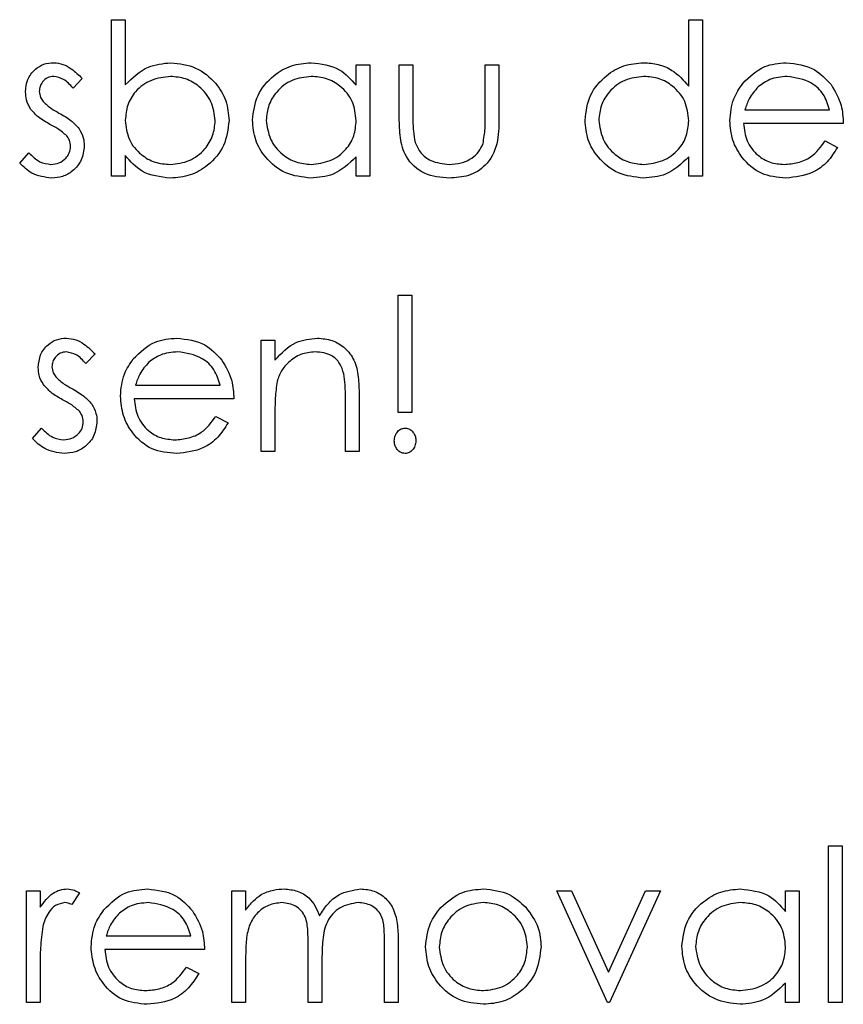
# Model space of a CAD drawing. Header units: millimetres. Extents: x 0 to 2100, y 0 to 1485.
# Tile 24 of 43: x 1445 to 1499, y 805 to 869. Entities that reach past the tile are written whole.
import ezdxf

# ---------------------------------------------------------------- set-up
doc = ezdxf.new("R2010")
doc.units = ezdxf.units.MM
doc.header["$LTSCALE"] = 5

msp = doc.modelspace()

# ---------------------------------------------------------------- linework, layer by layer
at = {"color": 7, "linetype": 'Continuous', "lineweight": 25}
for p, q in [((1451.056, 869.395), (1451.953, 869.395)), ((1451.056, 859.138), (1451.056, 869.395)), ((1451.953, 869.395), (1451.953, 865.12)), ((1488.876, 865.032), (1488.876, 869.395)), ((1488.876, 869.395), (1489.774, 869.395)), ((1489.774, 869.395), (1489.774, 859.138)), ((1467.081, 865.094), (1467.081, 866.446)), ((1467.081, 866.446), (1467.979, 866.446)), ((1467.979, 866.446), (1467.979, 859.138)), ((1469.902, 866.446), (1470.799, 866.446)), ((1469.902, 862.954), (1469.902, 866.446)), ((1470.799, 866.446), (1470.799, 863.057)), ((1475.543, 866.446), (1476.44, 866.446)), ((1475.543, 863.057), (1475.543, 866.446)), ((1476.44, 866.446), (1476.44, 862.888)), ((1449.133, 865.534), (1448.524, 864.907)), ((1492.56, 863.497), (1498.107, 863.497)), ((1499.005, 862.6), (1492.466, 862.6)), ((1497.823, 861.446), (1498.62, 861.027)), ((1445.03, 860), (1445.625, 860.677)), ((1451.953, 860.49), (1451.953, 859.138)), ((1467.081, 859.138), (1467.081, 860.402)), ((1488.876, 859.138), (1488.876, 860.402)), ((1451.953, 859.138), (1451.056, 859.138)), ((1467.979, 859.138), (1467.081, 859.138)), ((1489.774, 859.138), (1488.876, 859.138)), ((1469.838, 843.651), (1469.838, 851.343)), ((1469.838, 851.343), (1470.735, 851.343)), ((1470.735, 851.343), (1470.735, 843.651)), ((1460.864, 848.395), (1461.761, 848.395)), ((1460.864, 841.087), (1460.864, 848.395)), ((1461.761, 848.395), (1461.761, 847.077)), ((1449.966, 847.483), (1449.357, 846.856)), ((1452.624, 845.446), (1458.171, 845.446)), ((1467.274, 844.819), (1467.274, 841.087)), ((1459.069, 844.548), (1452.53, 844.548)), ((1466.376, 841.087), (1466.376, 844.524)), ((1461.761, 843.729), (1461.761, 841.087)), ((1470.735, 843.651), (1469.838, 843.651)), ((1457.887, 843.395), (1458.684, 842.976)), ((1445.864, 841.948), (1446.458, 842.625)), ((1461.761, 841.087), (1460.864, 841.087)), ((1467.274, 841.087), (1466.376, 841.087)), ((1498.043, 815.241), (1498.94, 815.241)), ((1498.043, 804.984), (1498.043, 815.241)), ((1498.94, 815.241), (1498.94, 804.984)), ((1445.479, 812.292), (1446.376, 812.292)), ((1445.479, 804.984), (1445.479, 812.292)), ((1446.376, 812.292), (1446.376, 811.216)), ((1448.94, 812.17), (1448.448, 811.393)), ((1458.94, 812.292), (1459.838, 812.292)), ((1458.94, 804.984), (1458.94, 812.292)), ((1459.838, 812.292), (1459.838, 811.022)), ((1480.222, 812.292), (1481.194, 812.292)), ((1483.556, 804.984), (1480.222, 812.292)), ((1481.194, 812.292), (1483.62, 806.972)), ((1483.62, 806.972), (1486.046, 812.292)), ((1487.017, 812.292), (1483.684, 804.984)), ((1486.046, 812.292), (1487.017, 812.292)), ((1495.222, 810.94), (1495.222, 812.292)), ((1495.222, 812.292), (1496.12, 812.292)), ((1496.12, 812.292), (1496.12, 804.984)), ((1450.701, 809.343), (1456.248, 809.343)), ((1463.94, 804.984), (1463.94, 808.7)), ((1468.94, 804.984), (1468.94, 808.947)), ((1469.838, 808.943), (1469.838, 804.984)), ((1457.146, 808.446), (1450.607, 808.446)), ((1459.838, 808.059), (1459.838, 804.984)), ((1446.376, 807.44), (1446.376, 804.984)), ((1464.838, 807.827), (1464.838, 804.984)), ((1455.964, 807.292), (1456.761, 806.873)), ((1495.222, 804.984), (1495.222, 806.248)), ((1446.376, 804.984), (1445.479, 804.984)), ((1459.838, 804.984), (1458.94, 804.984)), ((1464.838, 804.984), (1463.94, 804.984)), ((1469.838, 804.984), (1468.94, 804.984)), ((1483.684, 804.984), (1483.556, 804.984)), ((1496.12, 804.984), (1495.222, 804.984)), ((1498.94, 804.984), (1498.043, 804.984))]:
    msp.add_line(p, q, dxfattribs=at)
for points, knots in [([(1445.415, 864.657), (1445.441, 864.937), (1445.495, 865.496), (1445.98, 866.138), (1446.603, 866.521), (1447.042, 866.556), (1447.262, 866.574)], [0, 0, 0, 0, 0.279983, 0.559474, 0.779608, 1, 1, 1, 1]), ([(1447.262, 866.574), (1447.467, 866.551), (1447.878, 866.505), (1448.53, 866.136), (1448.904, 865.763), (1449.133, 865.534)], [0, 0, 0, 0, 0.279553, 0.559703, 1, 1, 1, 1]), ([(1451.953, 865.12), (1452.422, 865.583), (1453.26, 866.41), (1454.422, 866.524), (1454.934, 866.574)], [0, 0, 0, 0, 0.559294, 1, 1, 1, 1]), ([(1454.934, 866.574), (1455.496, 866.509), (1456.619, 866.378), (1457.861, 865.345), (1458.634, 864.102), (1458.71, 863.22), (1458.748, 862.778)], [0, 0, 0, 0, 0.2795765, 0.5593339, 0.7796045, 1, 1, 1, 1]), ([(1460.287, 862.812), (1460.356, 863.372), (1460.495, 864.493), (1461.554, 865.712), (1462.804, 866.461), (1463.684, 866.537), (1464.125, 866.574)], [0, 0, 0, 0, 0.279413, 0.559191, 0.779548, 1, 1, 1, 1]), ([(1464.125, 866.574), (1464.784, 866.499), (1465.963, 866.365), (1466.739, 865.483), (1467.081, 865.094)], [0, 0, 0, 0, 0.558998, 1, 1, 1, 1]), ([(1482.081, 862.812), (1482.151, 863.372), (1482.29, 864.493), (1483.349, 865.712), (1484.599, 866.461), (1485.479, 866.537), (1485.92, 866.574)], [0, 0, 0, 0, 0.2794126, 0.5591913, 0.7795483, 1, 1, 1, 1]), ([(1485.92, 866.574), (1486.243, 866.553), (1486.891, 866.509), (1487.982, 866.047), (1488.537, 865.417), (1488.876, 865.032)], [0, 0, 0, 0, 0.280539, 0.560795, 1, 1, 1, 1]), ([(1492.41, 865.212), (1492.859, 865.654), (1493.662, 866.444), (1494.775, 866.534), (1495.267, 866.574)], [0, 0, 0, 0, 0.558578, 1, 1, 1, 1]), ([(1495.267, 866.574), (1495.916, 866.498), (1497.077, 866.363), (1497.863, 865.511), (1498.209, 865.136)], [0, 0, 0, 0, 0.5589523, 1, 1, 1, 1]), ([(1447.262, 865.677), (1447.12, 865.658), (1446.836, 865.62), (1446.531, 865.346), (1446.343, 865.028), (1446.323, 864.805), (1446.312, 864.693)], [0, 0, 0, 0, 0.279282, 0.559073, 0.779539, 1, 1, 1, 1]), ([(1448.524, 864.907), (1448.331, 865.128), (1447.988, 865.521), (1447.483, 865.629), (1447.262, 865.677)], [0, 0, 0, 0, 0.562045, 1, 1, 1, 1]), ([(1454.912, 865.677), (1454.483, 865.624), (1453.626, 865.518), (1452.626, 864.787), (1452.041, 863.821), (1451.982, 863.144), (1451.953, 862.806)], [0, 0, 0, 0, 0.279794, 0.559484, 0.779607, 1, 1, 1, 1]), ([(1457.851, 862.778), (1457.79, 863.204), (1457.668, 864.057), (1456.886, 865.012), (1455.921, 865.578), (1455.248, 865.644), (1454.912, 865.677)], [0, 0, 0, 0, 0.279403, 0.559104, 0.779552, 1, 1, 1, 1]), ([(1464.137, 865.677), (1463.708, 865.627), (1462.851, 865.528), (1461.879, 864.764), (1461.293, 863.81), (1461.22, 863.138), (1461.184, 862.802)], [0, 0, 0, 0, 0.279776, 0.559296, 0.779727, 1, 1, 1, 1]), ([(1467.081, 862.776), (1467.034, 863.209), (1466.938, 864.076), (1466.13, 865.029), (1465.156, 865.596), (1464.477, 865.65), (1464.137, 865.677)], [0, 0, 0, 0, 0.2796602, 0.5592103, 0.7794872, 1, 1, 1, 1]), ([(1485.932, 865.677), (1485.503, 865.627), (1484.646, 865.528), (1483.674, 864.764), (1483.088, 863.81), (1483.015, 863.138), (1482.979, 862.802)], [0, 0, 0, 0, 0.279776, 0.559296, 0.779727, 1, 1, 1, 1]), ([(1488.876, 862.776), (1488.828, 863.209), (1488.733, 864.076), (1487.925, 865.029), (1486.951, 865.596), (1486.272, 865.65), (1485.932, 865.677)], [0, 0, 0, 0, 0.27966, 0.55921, 0.779487, 1, 1, 1, 1]), ([(1495.313, 865.677), (1494.925, 865.642), (1494.232, 865.581), (1493.675, 865.172), (1493.43, 864.992)], [0, 0, 0, 0, 0.559502, 1, 1, 1, 1]), ([(1498.107, 863.497), (1497.997, 863.841), (1497.778, 864.528), (1496.801, 865.45), (1495.877, 865.591), (1495.313, 865.677)], [0, 0, 0, 0, 0.2813061, 0.5615347, 1, 1, 1, 1]), ([(1491.569, 862.772), (1491.613, 863.268), (1491.693, 864.156), (1492.191, 864.889), (1492.41, 865.212)], [0, 0, 0, 0, 0.559427, 1, 1, 1, 1]), ([(1493.43, 864.992), (1493.212, 864.745), (1492.821, 864.303), (1492.64, 863.744), (1492.56, 863.497)], [0, 0, 0, 0, 0.558814, 1, 1, 1, 1]), ([(1498.209, 865.136), (1498.47, 864.696), (1498.935, 863.91), (1498.983, 863.001), (1499.005, 862.6)], [0, 0, 0, 0, 0.558897, 1, 1, 1, 1]), ([(1445.749, 863.531), (1445.64, 863.728), (1445.446, 864.081), (1445.424, 864.481), (1445.415, 864.657)], [0, 0, 0, 0, 0.559564, 1, 1, 1, 1]), ([(1446.312, 864.693), (1446.329, 864.558), (1446.358, 864.315), (1446.499, 864.117), (1446.561, 864.03)], [0, 0, 0, 0, 0.559054, 1, 1, 1, 1]), ([(1447.009, 862.534), (1446.743, 862.682), (1446.268, 862.947), (1445.908, 863.353), (1445.749, 863.531)], [0, 0, 0, 0, 0.560659, 1, 1, 1, 1]), ([(1446.561, 864.03), (1446.739, 863.867), (1447.057, 863.574), (1447.437, 863.368), (1447.604, 863.277)], [0, 0, 0, 0, 0.559019, 1, 1, 1, 1]), ([(1447.604, 863.277), (1447.88, 863.122), (1448.372, 862.847), (1448.753, 862.433), (1448.92, 862.251)], [0, 0, 0, 0, 0.560664, 1, 1, 1, 1]), ([(1473.177, 859.01), (1472.621, 859.056), (1471.514, 859.148), (1470.299, 860.271), (1469.932, 861.659), (1469.912, 862.522), (1469.902, 862.954)], [0, 0, 0, 0, 0.280028, 0.55793, 0.778374, 1, 1, 1, 1]), ([(1470.799, 863.057), (1470.798, 862.735), (1470.797, 862.161), (1470.897, 861.596), (1470.942, 861.348)], [0, 0, 0, 0, 0.560377, 1, 1, 1, 1]), ([(1476.44, 862.888), (1476.432, 862.342), (1476.416, 861.257), (1475.712, 859.833), (1474.462, 859.091), (1473.606, 859.037), (1473.177, 859.01)], [0, 0, 0, 0, 0.2815068, 0.559595, 0.7793015, 1, 1, 1, 1]), ([(1475.395, 861.276), (1475.449, 861.606), (1475.547, 862.196), (1475.544, 862.793), (1475.543, 863.057)], [0, 0, 0, 0, 0.559371, 1, 1, 1, 1]), ([(1448.117, 861.78), (1447.926, 861.943), (1447.583, 862.235), (1447.185, 862.442), (1447.009, 862.534)], [0, 0, 0, 0, 0.559093, 1, 1, 1, 1]), ([(1448.92, 862.251), (1449.031, 862.054), (1449.228, 861.701), (1449.251, 861.299), (1449.261, 861.121)], [0, 0, 0, 0, 0.559491, 1, 1, 1, 1]), ([(1451.953, 862.806), (1452.001, 862.373), (1452.097, 861.507), (1452.904, 860.553), (1453.879, 859.989), (1454.558, 859.935), (1454.898, 859.907)], [0, 0, 0, 0, 0.2796503, 0.5592294, 0.7795086, 1, 1, 1, 1]), ([(1454.898, 859.907), (1455.326, 859.957), (1456.182, 860.057), (1457.155, 860.817), (1457.74, 861.771), (1457.814, 862.442), (1457.851, 862.778)], [0, 0, 0, 0, 0.2797506, 0.5592753, 0.7797451, 1, 1, 1, 1]), ([(1458.748, 862.778), (1458.679, 862.217), (1458.542, 861.094), (1457.481, 859.874), (1456.229, 859.123), (1455.347, 859.048), (1454.906, 859.01)], [0, 0, 0, 0, 0.2794326, 0.5592159, 0.7795587, 1, 1, 1, 1]), ([(1464.097, 859.01), (1463.535, 859.076), (1462.411, 859.207), (1461.168, 860.241), (1460.4, 861.488), (1460.325, 862.371), (1460.287, 862.812)], [0, 0, 0, 0, 0.279573, 0.559333, 0.779589, 1, 1, 1, 1]), ([(1461.184, 862.802), (1461.245, 862.376), (1461.367, 861.522), (1462.153, 860.568), (1463.12, 860.006), (1463.792, 859.94), (1464.129, 859.907)], [0, 0, 0, 0, 0.279407, 0.559141, 0.779571, 1, 1, 1, 1]), ([(1464.129, 859.907), (1464.557, 859.96), (1465.412, 860.065), (1466.412, 860.795), (1466.993, 861.763), (1467.052, 862.438), (1467.081, 862.776)], [0, 0, 0, 0, 0.279776, 0.55938, 0.779613, 1, 1, 1, 1]), ([(1485.892, 859.01), (1485.33, 859.076), (1484.206, 859.207), (1482.963, 860.241), (1482.195, 861.488), (1482.119, 862.371), (1482.081, 862.812)], [0, 0, 0, 0, 0.279573, 0.559333, 0.779589, 1, 1, 1, 1]), ([(1482.979, 862.802), (1483.04, 862.376), (1483.162, 861.522), (1483.947, 860.568), (1484.915, 860.006), (1485.587, 859.94), (1485.924, 859.907)], [0, 0, 0, 0, 0.279407, 0.559141, 0.779571, 1, 1, 1, 1]), ([(1485.924, 859.907), (1486.352, 859.96), (1487.207, 860.065), (1488.207, 860.795), (1488.788, 861.763), (1488.847, 862.438), (1488.876, 862.776)], [0, 0, 0, 0, 0.279776, 0.55938, 0.779613, 1, 1, 1, 1]), ([(1495.245, 859.01), (1494.689, 859.06), (1493.578, 859.16), (1492.384, 860.227), (1491.687, 861.475), (1491.608, 862.34), (1491.569, 862.772)], [0, 0, 0, 0, 0.279879, 0.558846, 0.779451, 1, 1, 1, 1]), ([(1492.466, 862.6), (1492.512, 862.204), (1492.604, 861.413), (1493.311, 860.517), (1494.198, 859.984), (1494.821, 859.933), (1495.132, 859.907)], [0, 0, 0, 0, 0.279963, 0.559359, 0.779526, 1, 1, 1, 1]), ([(1448.364, 861.083), (1448.35, 861.226), (1448.326, 861.48), (1448.181, 861.689), (1448.117, 861.78)], [0, 0, 0, 0, 0.559651, 1, 1, 1, 1]), ([(1447.073, 859.907), (1447.255, 859.926), (1447.619, 859.962), (1448.036, 860.27), (1448.317, 860.655), (1448.348, 860.941), (1448.364, 861.083)], [0, 0, 0, 0, 0.279971, 0.559694, 0.779916, 1, 1, 1, 1]), ([(1449.261, 861.121), (1449.225, 860.807), (1449.152, 860.177), (1448.568, 859.482), (1447.861, 859.068), (1447.367, 859.029), (1447.12, 859.01)], [0, 0, 0, 0, 0.2795505, 0.5592314, 0.7794751, 1, 1, 1, 1]), ([(1470.942, 861.348), (1471.052, 861.103), (1471.273, 860.613), (1472.077, 860.028), (1472.765, 859.953), (1473.185, 859.907)], [0, 0, 0, 0, 0.280117, 0.560544, 1, 1, 1, 1]), ([(1473.185, 859.907), (1473.445, 859.923), (1473.965, 859.953), (1474.631, 860.266), (1475.135, 860.719), (1475.308, 861.09), (1475.395, 861.276)], [0, 0, 0, 0, 0.28027, 0.560007, 0.780074, 1, 1, 1, 1]), ([(1495.132, 859.907), (1495.434, 859.933), (1496.038, 859.985), (1497.065, 860.419), (1497.536, 861.057), (1497.823, 861.446)], [0, 0, 0, 0, 0.280503, 0.560993, 1, 1, 1, 1]), ([(1498.62, 861.027), (1498.415, 860.697), (1498.007, 860.037), (1496.86, 859.186), (1495.856, 859.077), (1495.245, 859.01)], [0, 0, 0, 0, 0.280871, 0.561337, 1, 1, 1, 1]), ([(1445.625, 860.677), (1445.852, 860.445), (1446.257, 860.032), (1446.824, 859.945), (1447.073, 859.907)], [0, 0, 0, 0, 0.560833, 1, 1, 1, 1]), ([(1454.906, 859.01), (1454.248, 859.086), (1453.07, 859.221), (1452.295, 860.102), (1451.953, 860.49)], [0, 0, 0, 0, 0.558987, 1, 1, 1, 1]), ([(1467.081, 860.402), (1466.608, 859.953), (1465.761, 859.148), (1464.606, 859.052), (1464.097, 859.01)], [0, 0, 0, 0, 0.558735, 1, 1, 1, 1]), ([(1488.876, 860.402), (1488.403, 859.953), (1487.556, 859.148), (1486.401, 859.052), (1485.892, 859.01)], [0, 0, 0, 0, 0.5587349, 1, 1, 1, 1]), ([(1447.12, 859.01), (1446.666, 859.069), (1445.856, 859.175), (1445.283, 859.747), (1445.03, 860)], [0, 0, 0, 0, 0.559282, 1, 1, 1, 1]), ([(1446.248, 846.606), (1446.275, 846.886), (1446.328, 847.444), (1446.814, 848.087), (1447.436, 848.47), (1447.875, 848.505), (1448.095, 848.523)], [0, 0, 0, 0, 0.279983, 0.559474, 0.779608, 1, 1, 1, 1]), ([(1448.095, 848.523), (1448.3, 848.5), (1448.711, 848.454), (1449.363, 848.085), (1449.737, 847.711), (1449.966, 847.483)], [0, 0, 0, 0, 0.2795531, 0.5597029, 1, 1, 1, 1]), ([(1452.474, 847.161), (1452.923, 847.602), (1453.726, 848.393), (1454.839, 848.483), (1455.331, 848.523)], [0, 0, 0, 0, 0.558578, 1, 1, 1, 1]), ([(1455.331, 848.523), (1455.98, 848.447), (1457.142, 848.312), (1457.927, 847.46), (1458.273, 847.085)], [0, 0, 0, 0, 0.558952, 1, 1, 1, 1]), ([(1461.761, 847.077), (1462.187, 847.536), (1462.95, 848.358), (1464.055, 848.472), (1464.541, 848.523)], [0, 0, 0, 0, 0.559168, 1, 1, 1, 1]), ([(1464.541, 848.523), (1464.869, 848.494), (1465.524, 848.436), (1466.384, 847.908), (1467.027, 847.066), (1467.249, 845.969), (1467.266, 845.203), (1467.274, 844.819)], [0, 0, 0, 0, 0.186623, 0.373029, 0.559342, 0.779249, 1, 1, 1, 1]), ([(1448.095, 847.625), (1447.953, 847.606), (1447.669, 847.569), (1447.364, 847.294), (1447.177, 846.977), (1447.156, 846.753), (1447.146, 846.642)], [0, 0, 0, 0, 0.279282, 0.559073, 0.779539, 1, 1, 1, 1]), ([(1449.357, 846.856), (1449.164, 847.077), (1448.822, 847.469), (1448.316, 847.578), (1448.095, 847.625)], [0, 0, 0, 0, 0.562045, 1, 1, 1, 1]), ([(1455.377, 847.625), (1454.989, 847.591), (1454.297, 847.53), (1453.739, 847.121), (1453.494, 846.94)], [0, 0, 0, 0, 0.559502, 1, 1, 1, 1]), ([(1458.171, 845.446), (1458.061, 845.79), (1457.842, 846.477), (1456.866, 847.399), (1455.941, 847.54), (1455.377, 847.625)], [0, 0, 0, 0, 0.281306, 0.561535, 1, 1, 1, 1]), ([(1464.385, 847.625), (1464.069, 847.592), (1463.435, 847.525), (1462.691, 847.013), (1462.15, 846.396), (1461.983, 845.925), (1461.899, 845.69)], [0, 0, 0, 0, 0.27956, 0.559336, 0.779684, 1, 1, 1, 1]), ([(1466.27, 846.187), (1466.198, 846.419), (1466.054, 846.883), (1465.406, 847.524), (1464.772, 847.587), (1464.385, 847.625)], [0, 0, 0, 0, 0.281199, 0.561299, 1, 1, 1, 1]), ([(1451.633, 844.721), (1451.677, 845.217), (1451.757, 846.104), (1452.255, 846.838), (1452.474, 847.161)], [0, 0, 0, 0, 0.559427, 1, 1, 1, 1]), ([(1453.494, 846.94), (1453.276, 846.693), (1452.886, 846.251), (1452.704, 845.693), (1452.624, 845.446)], [0, 0, 0, 0, 0.558814, 1, 1, 1, 1]), ([(1458.273, 847.085), (1458.534, 846.645), (1458.999, 845.858), (1459.047, 844.949), (1459.069, 844.548)], [0, 0, 0, 0, 0.558897, 1, 1, 1, 1]), ([(1446.583, 845.48), (1446.474, 845.677), (1446.279, 846.029), (1446.258, 846.43), (1446.248, 846.606)], [0, 0, 0, 0, 0.559564, 1, 1, 1, 1]), ([(1447.146, 846.642), (1447.162, 846.506), (1447.191, 846.264), (1447.332, 846.066), (1447.394, 845.979)], [0, 0, 0, 0, 0.559054, 1, 1, 1, 1]), ([(1466.376, 844.524), (1466.378, 844.836), (1466.382, 845.393), (1466.304, 845.945), (1466.27, 846.187)], [0, 0, 0, 0, 0.560254, 1, 1, 1, 1]), ([(1447.843, 844.482), (1447.576, 844.631), (1447.102, 844.896), (1446.741, 845.302), (1446.583, 845.48)], [0, 0, 0, 0, 0.560659, 1, 1, 1, 1]), ([(1447.394, 845.979), (1447.572, 845.815), (1447.891, 845.523), (1448.27, 845.317), (1448.438, 845.226)], [0, 0, 0, 0, 0.559019, 1, 1, 1, 1]), ([(1461.899, 845.69), (1461.849, 845.326), (1461.76, 844.675), (1461.761, 844.018), (1461.761, 843.729)], [0, 0, 0, 0, 0.559658, 1, 1, 1, 1]), ([(1448.438, 845.226), (1448.713, 845.071), (1449.205, 844.796), (1449.586, 844.382), (1449.754, 844.2)], [0, 0, 0, 0, 0.560664, 1, 1, 1, 1]), ([(1448.95, 843.729), (1448.759, 843.892), (1448.417, 844.183), (1448.018, 844.391), (1447.843, 844.482)], [0, 0, 0, 0, 0.559093, 1, 1, 1, 1]), ([(1449.754, 844.2), (1449.864, 844.002), (1450.062, 843.649), (1450.084, 843.247), (1450.094, 843.07)], [0, 0, 0, 0, 0.5594908, 1, 1, 1, 1]), ([(1455.309, 840.959), (1454.753, 841.009), (1453.642, 841.108), (1452.448, 842.176), (1451.752, 843.423), (1451.672, 844.288), (1451.633, 844.721)], [0, 0, 0, 0, 0.279879, 0.558846, 0.779451, 1, 1, 1, 1]), ([(1452.53, 844.548), (1452.576, 844.153), (1452.668, 843.361), (1453.375, 842.466), (1454.262, 841.933), (1454.885, 841.882), (1455.196, 841.856)], [0, 0, 0, 0, 0.279963, 0.559359, 0.779526, 1, 1, 1, 1]), ([(1449.197, 843.032), (1449.183, 843.174), (1449.159, 843.429), (1449.014, 843.637), (1448.95, 843.729)], [0, 0, 0, 0, 0.559651, 1, 1, 1, 1]), ([(1447.907, 841.856), (1448.089, 841.875), (1448.452, 841.911), (1448.87, 842.219), (1449.151, 842.603), (1449.181, 842.889), (1449.197, 843.032)], [0, 0, 0, 0, 0.279971, 0.559694, 0.779916, 1, 1, 1, 1]), ([(1450.094, 843.07), (1450.058, 842.756), (1449.986, 842.126), (1449.402, 841.431), (1448.695, 841.017), (1448.2, 840.978), (1447.953, 840.959)], [0, 0, 0, 0, 0.2795505, 0.5592314, 0.7794751, 1, 1, 1, 1]), ([(1455.196, 841.856), (1455.498, 841.882), (1456.102, 841.934), (1457.129, 842.368), (1457.6, 843.006), (1457.887, 843.395)], [0, 0, 0, 0, 0.280503, 0.560993, 1, 1, 1, 1]), ([(1458.684, 842.976), (1458.479, 842.646), (1458.071, 841.986), (1456.924, 841.134), (1455.921, 841.025), (1455.309, 840.959)], [0, 0, 0, 0, 0.280871, 0.561337, 1, 1, 1, 1]), ([(1446.458, 842.625), (1446.686, 842.394), (1447.091, 841.981), (1447.658, 841.894), (1447.907, 841.856)], [0, 0, 0, 0, 0.560833, 1, 1, 1, 1]), ([(1469.581, 841.792), (1469.591, 841.906), (1469.611, 842.133), (1469.785, 842.405), (1470.018, 842.594), (1470.197, 842.615), (1470.287, 842.625)], [0, 0, 0, 0, 0.280093, 0.559988, 0.780014, 1, 1, 1, 1]), ([(1470.287, 842.625), (1470.4, 842.607), (1470.628, 842.571), (1470.849, 842.325), (1470.975, 842.06), (1470.986, 841.881), (1470.992, 841.792)], [0, 0, 0, 0, 0.27874, 0.558583, 0.77932, 1, 1, 1, 1]), ([(1447.953, 840.959), (1447.5, 841.018), (1446.69, 841.124), (1446.116, 841.696), (1445.864, 841.948)], [0, 0, 0, 0, 0.559282, 1, 1, 1, 1]), ([(1470.287, 840.959), (1470.173, 840.977), (1469.946, 841.015), (1469.726, 841.261), (1469.599, 841.525), (1469.587, 841.703), (1469.581, 841.792)], [0, 0, 0, 0, 0.278744, 0.558581, 0.779306, 1, 1, 1, 1]), ([(1470.992, 841.792), (1470.981, 841.679), (1470.961, 841.452), (1470.786, 841.181), (1470.554, 840.992), (1470.376, 840.97), (1470.287, 840.959)], [0, 0, 0, 0, 0.280139, 0.560174, 0.780148, 1, 1, 1, 1]), ([(1446.376, 811.216), (1446.627, 811.561), (1446.976, 812.041), (1447.665, 812.375), (1447.994, 812.405), (1448.159, 812.42)], [0, 0, 0, 0, 0.558841, 0.779474, 1, 1, 1, 1]), ([(1448.159, 812.42), (1448.314, 812.402), (1448.592, 812.369), (1448.834, 812.231), (1448.94, 812.17)], [0, 0, 0, 0, 0.559243, 1, 1, 1, 1]), ([(1450.551, 811.058), (1451, 811.5), (1451.803, 812.291), (1452.916, 812.381), (1453.408, 812.42)], [0, 0, 0, 0, 0.558578, 1, 1, 1, 1]), ([(1453.408, 812.42), (1454.057, 812.345), (1455.218, 812.209), (1456.004, 811.358), (1456.35, 810.982)], [0, 0, 0, 0, 0.558952, 1, 1, 1, 1]), ([(1459.838, 811.022), (1460, 811.241), (1460.289, 811.633), (1460.68, 811.922), (1460.851, 812.05)], [0, 0, 0, 0, 0.560148, 1, 1, 1, 1]), ([(1460.851, 812.05), (1461.121, 812.168), (1461.603, 812.381), (1462.127, 812.408), (1462.358, 812.42)], [0, 0, 0, 0, 0.5597433, 1, 1, 1, 1]), ([(1462.358, 812.42), (1462.65, 812.39), (1463.234, 812.33), (1464.188, 811.795), (1464.496, 811.087), (1464.684, 810.655)], [0, 0, 0, 0, 0.280837, 0.561558, 1, 1, 1, 1]), ([(1464.684, 810.655), (1464.85, 810.923), (1465.182, 811.457), (1466.058, 812.211), (1466.869, 812.341), (1467.364, 812.42)], [0, 0, 0, 0, 0.281252, 0.562059, 1, 1, 1, 1]), ([(1467.364, 812.42), (1467.667, 812.393), (1468.274, 812.339), (1469.063, 811.83), (1469.614, 811.02), (1469.814, 810.009), (1469.83, 809.298), (1469.838, 808.943)], [0, 0, 0, 0, 0.186553, 0.372845, 0.559192, 0.77926, 1, 1, 1, 1]), ([(1472.634, 811.21), (1473.086, 811.602), (1473.894, 812.303), (1474.952, 812.384), (1475.419, 812.42)], [0, 0, 0, 0, 0.55888, 1, 1, 1, 1]), ([(1475.419, 812.42), (1476.012, 812.358), (1477.072, 812.248), (1477.852, 811.532), (1478.195, 811.216)], [0, 0, 0, 0, 0.559182, 1, 1, 1, 1]), ([(1488.428, 808.658), (1488.497, 809.218), (1488.636, 810.339), (1489.695, 811.558), (1490.945, 812.307), (1491.825, 812.383), (1492.266, 812.42)], [0, 0, 0, 0, 0.279413, 0.559191, 0.779548, 1, 1, 1, 1]), ([(1492.266, 812.42), (1492.925, 812.345), (1494.104, 812.211), (1494.88, 811.329), (1495.222, 810.94)], [0, 0, 0, 0, 0.558998, 1, 1, 1, 1]), ([(1447.989, 811.523), (1447.777, 811.477), (1447.352, 811.386), (1446.809, 810.796), (1446.64, 810.27), (1446.537, 809.948)], [0, 0, 0, 0, 0.278435, 0.558783, 1, 1, 1, 1]), ([(1448.448, 811.393), (1448.366, 811.431), (1448.219, 811.499), (1448.059, 811.515), (1447.989, 811.523)], [0, 0, 0, 0, 0.560396, 1, 1, 1, 1]), ([(1453.454, 811.523), (1453.066, 811.489), (1452.373, 811.427), (1451.816, 811.018), (1451.571, 810.838)], [0, 0, 0, 0, 0.559502, 1, 1, 1, 1]), ([(1456.248, 809.343), (1456.138, 809.688), (1455.919, 810.375), (1454.942, 811.296), (1454.018, 811.437), (1453.454, 811.523)], [0, 0, 0, 0, 0.281306, 0.561535, 1, 1, 1, 1]), ([(1462.202, 811.523), (1461.907, 811.486), (1461.317, 811.411), (1460.577, 810.878), (1460.045, 810.088), (1459.86, 809.098), (1459.845, 808.406), (1459.838, 808.059)], [0, 0, 0, 0, 0.186197, 0.372656, 0.559107, 0.779256, 1, 1, 1, 1]), ([(1463.94, 808.7), (1463.935, 809.016), (1463.925, 809.647), (1463.843, 810.457), (1463.499, 811.001), (1463.005, 811.421), (1462.522, 811.482), (1462.202, 811.523)], [0, 0, 0, 0, 0.251144, 0.501262, 0.62641, 0.751701, 1, 1, 1, 1]), ([(1467.208, 811.523), (1466.793, 811.454), (1466.168, 811.35), (1465.53, 810.798), (1465.054, 810.111), (1464.857, 809.065), (1464.844, 808.24), (1464.838, 807.827)], [0, 0, 0, 0, 0.248134, 0.373522, 0.498935, 0.748797, 1, 1, 1, 1]), ([(1468.94, 808.947), (1468.936, 809.243), (1468.927, 809.834), (1468.816, 810.597), (1468.448, 811.078), (1467.962, 811.44), (1467.509, 811.49), (1467.208, 811.523)], [0, 0, 0, 0, 0.251107, 0.500675, 0.625863, 0.751176, 1, 1, 1, 1]), ([(1475.415, 811.523), (1474.988, 811.471), (1474.133, 811.366), (1473.198, 810.568), (1472.618, 809.619), (1472.559, 808.948), (1472.53, 808.612)], [0, 0, 0, 0, 0.2794889, 0.5592656, 0.7795626, 1, 1, 1, 1]), ([(1478.299, 808.612), (1478.25, 809.04), (1478.151, 809.895), (1477.362, 810.836), (1476.422, 811.431), (1475.75, 811.492), (1475.415, 811.523)], [0, 0, 0, 0, 0.279589, 0.559385, 0.779646, 1, 1, 1, 1]), ([(1492.278, 811.523), (1491.849, 811.473), (1490.992, 811.374), (1490.02, 810.61), (1489.434, 809.656), (1489.361, 808.984), (1489.325, 808.648)], [0, 0, 0, 0, 0.279776, 0.559296, 0.779727, 1, 1, 1, 1]), ([(1495.222, 808.622), (1495.175, 809.056), (1495.079, 809.922), (1494.271, 810.875), (1493.298, 811.442), (1492.618, 811.496), (1492.278, 811.523)], [0, 0, 0, 0, 0.27966, 0.55921, 0.779487, 1, 1, 1, 1]), ([(1449.71, 808.618), (1449.754, 809.115), (1449.834, 810.002), (1450.332, 810.735), (1450.551, 811.058)], [0, 0, 0, 0, 0.559427, 1, 1, 1, 1]), ([(1451.571, 810.838), (1451.353, 810.591), (1450.963, 810.149), (1450.781, 809.59), (1450.701, 809.343)], [0, 0, 0, 0, 0.558814, 1, 1, 1, 1]), ([(1456.35, 810.982), (1456.611, 810.542), (1457.076, 809.756), (1457.124, 808.847), (1457.146, 808.446)], [0, 0, 0, 0, 0.558897, 1, 1, 1, 1]), ([(1471.633, 808.618), (1471.686, 809.157), (1471.781, 810.119), (1472.373, 810.877), (1472.634, 811.21)], [0, 0, 0, 0, 0.559297, 1, 1, 1, 1]), ([(1478.195, 811.216), (1478.518, 810.781), (1479.096, 810.003), (1479.166, 809.042), (1479.197, 808.618)], [0, 0, 0, 0, 0.559216, 1, 1, 1, 1]), ([(1446.537, 809.948), (1446.478, 809.482), (1446.372, 808.649), (1446.375, 807.81), (1446.376, 807.44)], [0, 0, 0, 0, 0.559637, 1, 1, 1, 1]), ([(1453.386, 804.856), (1452.83, 804.906), (1451.719, 805.006), (1450.525, 806.073), (1449.828, 807.321), (1449.749, 808.186), (1449.71, 808.618)], [0, 0, 0, 0, 0.279879, 0.558846, 0.779451, 1, 1, 1, 1]), ([(1450.607, 808.446), (1450.653, 808.05), (1450.745, 807.259), (1451.452, 806.363), (1452.339, 805.83), (1452.962, 805.779), (1453.273, 805.754)], [0, 0, 0, 0, 0.279963, 0.559359, 0.779526, 1, 1, 1, 1]), ([(1475.419, 804.856), (1474.859, 804.913), (1473.739, 805.026), (1472.508, 806.064), (1471.753, 807.304), (1471.673, 808.18), (1471.633, 808.618)], [0, 0, 0, 0, 0.279776, 0.559179, 0.779592, 1, 1, 1, 1]), ([(1472.53, 808.612), (1472.584, 808.19), (1472.69, 807.345), (1473.453, 806.387), (1474.417, 805.843), (1475.082, 805.783), (1475.415, 805.754)], [0, 0, 0, 0, 0.279618, 0.559167, 0.779512, 1, 1, 1, 1]), ([(1475.415, 805.754), (1475.838, 805.802), (1476.685, 805.898), (1477.643, 806.661), (1478.202, 807.615), (1478.267, 808.28), (1478.299, 808.612)], [0, 0, 0, 0, 0.279745, 0.559113, 0.779606, 1, 1, 1, 1]), ([(1479.197, 808.618), (1479.128, 808.063), (1478.991, 806.951), (1477.983, 805.703), (1476.733, 804.956), (1475.857, 804.89), (1475.419, 804.856)], [0, 0, 0, 0, 0.279521, 0.559381, 0.779507, 1, 1, 1, 1]), ([(1492.238, 804.856), (1491.676, 804.922), (1490.552, 805.053), (1489.309, 806.087), (1488.541, 807.334), (1488.466, 808.217), (1488.428, 808.658)], [0, 0, 0, 0, 0.279573, 0.559333, 0.779589, 1, 1, 1, 1]), ([(1489.325, 808.648), (1489.386, 808.222), (1489.508, 807.368), (1490.294, 806.415), (1491.261, 805.852), (1491.933, 805.786), (1492.27, 805.754)], [0, 0, 0, 0, 0.279407, 0.559141, 0.779571, 1, 1, 1, 1]), ([(1492.27, 805.754), (1492.698, 805.806), (1493.553, 805.911), (1494.553, 806.642), (1495.134, 807.609), (1495.193, 808.284), (1495.222, 808.622)], [0, 0, 0, 0, 0.279776, 0.55938, 0.779613, 1, 1, 1, 1]), ([(1453.273, 805.754), (1453.575, 805.779), (1454.179, 805.831), (1455.206, 806.265), (1455.677, 806.903), (1455.964, 807.292)], [0, 0, 0, 0, 0.280503, 0.560993, 1, 1, 1, 1]), ([(1456.761, 806.873), (1456.556, 806.543), (1456.148, 805.883), (1455.001, 805.032), (1453.997, 804.923), (1453.386, 804.856)], [0, 0, 0, 0, 0.280871, 0.561337, 1, 1, 1, 1]), ([(1495.222, 806.248), (1494.749, 805.799), (1493.902, 804.994), (1492.747, 804.898), (1492.238, 804.856)], [0, 0, 0, 0, 0.558735, 1, 1, 1, 1])]:
    msp.add_open_spline(points, degree=3, knots=knots, dxfattribs=at)

doc.saveas('drawing.dxf')
